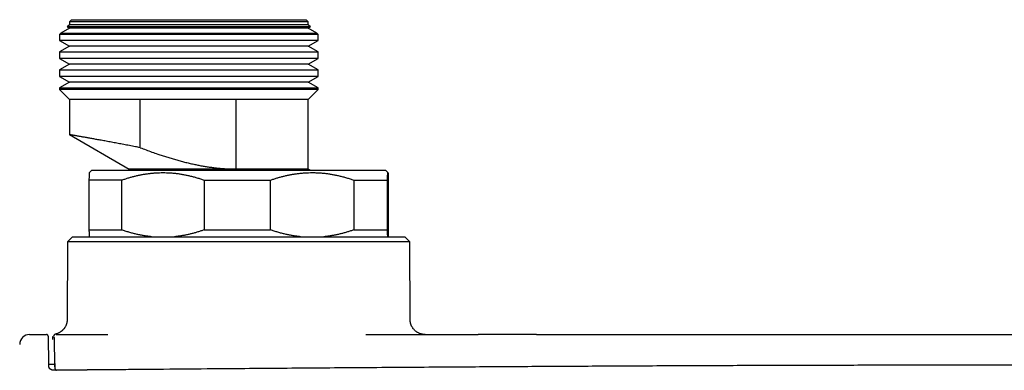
# Model space of a CAD drawing. Header units: millimetres. Extents: x 8 to 692, y 9 to 336.
# Tile 6 of 19: x 175 to 274, y 187 to 222. Entities that reach past the tile are written whole.
import ezdxf

# ---------------------------------------------------------------- set-up
doc = ezdxf.new("R2010")
doc.units = ezdxf.units.MM

msp = doc.modelspace()

# ---------------------------------------------------------------- linework, layer by layer
at = {"color": 7, "linetype": 'Continuous', "lineweight": 30}
for p, q in [((180.681, 221.795), (180.481, 221.595)), ((180.681, 221.795), (204.281, 221.795)), ((204.481, 221.595), (204.281, 221.795)), ((180.481, 220.932), (179.624, 220.437)), ((180.481, 221.295), (180.252, 221.065)), ((180.252, 221.065), (180.481, 220.932)), ((192.379, 221.065), (180.252, 221.065)), ((180.481, 221.595), (180.481, 221.295)), ((204.481, 221.595), (180.481, 221.595)), ((204.481, 221.295), (180.481, 221.295)), ((204.481, 220.932), (180.481, 220.932)), ((204.711, 221.065), (192.379, 221.065)), ((204.481, 221.295), (204.481, 221.595)), ((204.711, 221.065), (204.481, 221.295)), ((204.481, 220.932), (204.711, 221.065)), ((205.339, 220.437), (204.481, 220.932)), ((179.624, 220.437), (179.481, 220.295)), ((179.481, 220.295), (179.481, 219.71)), ((205.481, 220.295), (179.481, 220.295)), ((179.481, 219.71), (180.481, 219.132)), ((192.373, 219.71), (179.481, 219.71)), ((179.624, 220.437), (205.339, 220.437)), ((205.481, 219.71), (192.373, 219.71)), ((204.481, 219.132), (205.481, 219.71)), ((205.481, 220.295), (205.339, 220.437)), ((205.481, 219.71), (205.481, 220.295)), ((180.481, 219.132), (179.481, 218.555)), ((204.481, 219.132), (180.481, 219.132)), ((205.481, 218.555), (204.481, 219.132)), ((179.481, 218.555), (179.481, 217.91)), ((179.481, 218.555), (205.481, 218.555)), ((179.481, 217.91), (180.481, 217.332)), ((192.373, 217.91), (179.481, 217.91)), ((205.481, 217.91), (192.373, 217.91)), ((204.481, 217.332), (205.481, 217.91)), ((205.481, 217.91), (205.481, 218.555)), ((180.481, 217.332), (179.481, 216.755)), ((179.481, 216.755), (179.481, 216.11)), ((179.481, 216.755), (205.481, 216.755)), ((204.481, 217.332), (180.481, 217.332)), ((205.481, 216.755), (204.481, 217.332)), ((205.481, 216.11), (205.481, 216.755)), ((179.481, 216.11), (180.481, 215.532)), ((192.373, 216.11), (179.481, 216.11)), ((205.481, 216.11), (192.373, 216.11)), ((204.481, 215.532), (205.481, 216.11)), ((180.481, 215.532), (179.481, 214.955)), ((179.481, 214.955), (179.481, 214.795)), ((179.481, 214.955), (205.481, 214.955)), ((179.481, 214.795), (180.481, 213.795)), ((205.481, 214.795), (179.481, 214.795)), ((204.481, 215.532), (180.481, 215.532)), ((205.481, 214.955), (204.481, 215.532)), ((204.481, 213.795), (205.481, 214.795)), ((205.481, 214.795), (205.481, 214.955)), ((180.481, 213.795), (180.481, 210.259)), ((187.594, 213.795), (180.481, 213.795)), ((197.185, 213.795), (187.594, 213.795)), ((187.594, 208.948), (187.594, 213.795)), ((204.481, 213.795), (197.185, 213.795)), ((197.185, 213.795), (197.185, 206.796)), ((204.481, 206.795), (204.481, 213.795)), ((180.481, 210.259), (186.481, 206.795)), ((186.481, 206.795), (186.481, 206.695)), ((197.19, 206.795), (186.481, 206.795)), ((197.19, 206.795), (197.185, 206.796)), ((204.481, 206.795), (197.19, 206.795)), ((204.655, 206.695), (204.481, 206.795)), ((182.731, 206.695), (182.481, 206.444)), ((182.731, 206.695), (212.231, 206.695)), ((212.482, 206.444), (212.231, 206.695)), ((185.734, 205.695), (182.442, 205.695)), ((182.442, 205.695), (182.442, 200.695)), ((185.734, 200.695), (185.734, 205.695)), ((194.012, 205.695), (200.694, 205.695)), ((194.012, 205.695), (194.012, 200.695)), ((200.694, 200.695), (200.694, 205.695)), ((209.052, 205.695), (212.441, 205.695)), ((209.052, 205.695), (209.052, 200.695)), ((212.441, 200.695), (212.441, 205.695)), ((212.521, 205.695), (212.521, 200.695)), ((180.795, 200.005), (180.289, 199.505)), ((180.795, 200.005), (214.168, 200.005)), ((182.442, 200.695), (185.734, 200.695)), ((194.012, 200.695), (200.694, 200.695)), ((209.052, 200.695), (212.441, 200.695)), ((214.673, 199.505), (214.168, 200.005)), ((180.289, 199.505), (180.249, 191.687)), ((214.673, 199.505), (180.289, 199.505)), ((214.714, 191.687), (214.673, 199.505)), ((176.481, 190.195), (178.157, 190.195)), ((179.158, 190.194), (179.154, 190.196)), ((179.158, 190.194), (179.171, 190.195)), ((179.171, 190.195), (179.228, 190.195)), ((179.228, 190.195), (184.324, 190.195)), ((227.404, 190.195), (221.545, 190.195)), ((179.002, 187.178), (178.412, 187.178)), ((178.979, 187.831), (179.014, 186.826)), ((179.016, 186.82), (179.015, 186.826))]:
    msp.add_line(p, q, dxfattribs=at)
msp.add_arc((176.481, 189.195), 1, 90, 180, dxfattribs=at)
for points, knots in [([(187.594, 208.948), (187.511, 208.964), (187.346, 208.997), (187.082, 209.048), (186.802, 209.102), (186.507, 209.159), (186.216, 209.215), (185.93, 209.269), (185.647, 209.323), (185.371, 209.375), (185.102, 209.425), (184.835, 209.475), (184.569, 209.524), (184.304, 209.573), (184.046, 209.621), (183.8, 209.665), (183.568, 209.708), (183.348, 209.747), (183.135, 209.786), (182.928, 209.823), (182.729, 209.859), (182.537, 209.893), (182.354, 209.926), (182.177, 209.957), (182.004, 209.988), (181.836, 210.018), (181.678, 210.046), (181.532, 210.072), (181.398, 210.095), (181.276, 210.117), (181.162, 210.137), (181.056, 210.155), (180.958, 210.173), (180.87, 210.188), (180.791, 210.202), (180.72, 210.215), (180.657, 210.226), (180.602, 210.236), (180.557, 210.244), (180.523, 210.25), (180.5, 210.255), (180.485, 210.257), (180.483, 210.258), (180.482, 210.259)], [0, 0, 0, 0, 0.019965, 0.0399402, 0.0646035, 0.0892668, 0.1140075, 0.1387481, 0.1636364, 0.1885447, 0.213042, 0.2375585, 0.2635296, 0.2895007, 0.3155643, 0.3416279, 0.365849, 0.3900701, 0.414367, 0.4386639, 0.4631052, 0.4875661, 0.5116245, 0.5357016, 0.561201, 0.5867004, 0.6122898, 0.6378792, 0.6617334, 0.6855877, 0.709516, 0.7334444, 0.7575138, 0.7816023, 0.8052973, 0.8290105, 0.8541107, 0.8792109, 0.9043982, 0.9295855, 0.9532146, 0.9768437, 1, 1, 1, 1]), ([(187.594, 208.948), (187.789, 208.874), (188.178, 208.726), (188.764, 208.513), (189.305, 208.324), (189.799, 208.159), (190.245, 208.016), (190.692, 207.878), (191.143, 207.746), (191.596, 207.62), (192.054, 207.501), (192.513, 207.389), (192.957, 207.289), (193.387, 207.201), (193.803, 207.122), (194.22, 207.052), (194.638, 206.989), (195.058, 206.934), (195.481, 206.888), (195.906, 206.851), (196.332, 206.823), (196.759, 206.803), (197.043, 206.798), (197.185, 206.796)], [0, 0, 0, 0, 0.063168, 0.126339, 0.189506, 0.236932, 0.284357, 0.3317, 0.379043, 0.42684, 0.474643, 0.522444, 0.570239, 0.612998, 0.655767, 0.69854, 0.741306, 0.784062, 0.82724, 0.870434, 0.913632, 0.956823, 1, 1, 1, 1]), ([(197.609, 206.695), (197.559, 206.706), (197.42, 206.739), (197.28, 206.773), (197.19, 206.795)], [0, 0, 0, 0, 0.352588, 1, 1, 1, 1]), ([(182.481, 206.444), (182.481, 206.444), (182.48, 206.444), (182.477, 206.436), (182.474, 206.419), (182.471, 206.392), (182.468, 206.356), (182.465, 206.31), (182.462, 206.254), (182.458, 206.188), (182.455, 206.113), (182.452, 206.034), (182.449, 205.953), (182.447, 205.873), (182.444, 205.787), (182.443, 205.725), (182.442, 205.695)], [0, 0, 0, 0, 0.004316, 0.083623, 0.163306, 0.243038, 0.321717, 0.400441, 0.482722, 0.565003, 0.64747, 0.729938, 0.797402, 0.864888, 0.932434, 1, 1, 1, 1]), ([(185.734, 205.695), (185.84, 205.731), (186.052, 205.805), (186.372, 205.906), (186.694, 205.999), (187.018, 206.085), (187.344, 206.162), (187.671, 206.23), (187.998, 206.289), (188.33, 206.34), (188.667, 206.381), (189.009, 206.413), (189.351, 206.434), (189.7, 206.445), (190.054, 206.445), (190.413, 206.433), (190.773, 206.41), (191.132, 206.376), (191.492, 206.329), (191.849, 206.272), (192.203, 206.205), (192.56, 206.126), (192.922, 206.035), (193.287, 205.932), (193.651, 205.819), (193.892, 205.736), (194.012, 205.695)], [0, 0, 0, 0, 0.039438, 0.078884, 0.118329, 0.157766, 0.19739, 0.237015, 0.276298, 0.315581, 0.356348, 0.397129, 0.43791, 0.478676, 0.521454, 0.564249, 0.607044, 0.649823, 0.692933, 0.736044, 0.778489, 0.820935, 0.865693, 0.910465, 0.955239, 1, 1, 1, 1]), ([(200.694, 205.695), (200.801, 205.731), (201.015, 205.805), (201.338, 205.906), (201.663, 205.999), (201.99, 206.085), (202.319, 206.162), (202.649, 206.23), (202.98, 206.289), (203.315, 206.34), (203.655, 206.381), (204, 206.413), (204.346, 206.434), (204.697, 206.445), (205.055, 206.445), (205.418, 206.433), (205.781, 206.41), (206.144, 206.376), (206.507, 206.329), (206.868, 206.272), (207.225, 206.205), (207.586, 206.126), (207.951, 206.035), (208.32, 205.932), (208.687, 205.819), (208.93, 205.736), (209.052, 205.695)], [0, 0, 0, 0, 0.039438, 0.078884, 0.118329, 0.157766, 0.19739, 0.237015, 0.276298, 0.315581, 0.356348, 0.397129, 0.43791, 0.478676, 0.521454, 0.564249, 0.607044, 0.649823, 0.692933, 0.736044, 0.778489, 0.820935, 0.865693, 0.910465, 0.955239, 1, 1, 1, 1]), ([(212.441, 205.695), (212.442, 205.725), (212.443, 205.787), (212.446, 205.872), (212.448, 205.953), (212.451, 206.033), (212.454, 206.109), (212.457, 206.182), (212.46, 206.247), (212.463, 206.302), (212.466, 206.35), (212.47, 206.387), (212.473, 206.416), (212.476, 206.435), (212.479, 206.445), (212.482, 206.445), (212.486, 206.435), (212.489, 206.415), (212.492, 206.389), (212.494, 206.358), (212.497, 206.32), (212.5, 206.276), (212.502, 206.225), (212.505, 206.168), (212.507, 206.104), (212.51, 206.034), (212.513, 205.958), (212.515, 205.876), (212.518, 205.789), (212.52, 205.726), (212.521, 205.695)], [0, 0, 0, 0, 0.032869, 0.065748, 0.098655, 0.131572, 0.170151, 0.208729, 0.247386, 0.286043, 0.324857, 0.363693, 0.402111, 0.440552, 0.480562, 0.520572, 0.56069, 0.600808, 0.63378, 0.666755, 0.699726, 0.732823, 0.765923, 0.79902, 0.832465, 0.865913, 0.899359, 0.932905, 0.966454, 1, 1, 1, 1]), ([(182.442, 200.695), (182.443, 200.664), (182.444, 200.602), (182.447, 200.517), (182.449, 200.436), (182.452, 200.357), (182.455, 200.28), (182.458, 200.207), (182.461, 200.143), (182.464, 200.087), (182.467, 200.04), (182.47, 200.016), (182.471, 200.005)], [0, 0, 0, 0, 0.090768, 0.18156, 0.272432, 0.363332, 0.469867, 0.5764, 0.68315, 0.789899, 0.897082, 1, 1, 1, 1]), ([(188.726, 200.005), (188.689, 200.008), (188.532, 200.023), (188.255, 200.06), (187.897, 200.117), (187.543, 200.185), (187.186, 200.263), (186.825, 200.354), (186.459, 200.457), (186.095, 200.57), (185.855, 200.653), (185.734, 200.695)], [0, 0, 0, 0, 0.036187, 0.154842, 0.273498, 0.390322, 0.507148, 0.63034, 0.753568, 0.876801, 1, 1, 1, 1]), ([(194.012, 200.695), (193.906, 200.658), (193.694, 200.584), (193.374, 200.484), (193.052, 200.39), (192.728, 200.305), (192.402, 200.227), (192.075, 200.159), (191.748, 200.1), (191.416, 200.05), (191.176, 200.018), (191.044, 200.006), (191.026, 200.005)], [0, 0, 0, 0, 0.108723, 0.21747, 0.326213, 0.434932, 0.54417, 0.653407, 0.761705, 0.870001, 0.982389, 1, 1, 1, 1]), ([(203.714, 200.005), (203.677, 200.008), (203.518, 200.023), (203.239, 200.06), (202.878, 200.117), (202.52, 200.185), (202.16, 200.263), (201.795, 200.354), (201.425, 200.457), (201.058, 200.57), (200.815, 200.653), (200.694, 200.695)], [0, 0, 0, 0, 0.036187, 0.154842, 0.273498, 0.390322, 0.507148, 0.63034, 0.753568, 0.876801, 1, 1, 1, 1]), ([(209.052, 200.695), (208.945, 200.658), (208.731, 200.584), (208.407, 200.484), (208.083, 200.39), (207.756, 200.305), (207.426, 200.227), (207.096, 200.159), (206.766, 200.1), (206.431, 200.05), (206.188, 200.018), (206.055, 200.006), (206.037, 200.005)], [0, 0, 0, 0, 0.1087232, 0.2174696, 0.3262129, 0.434932, 0.54417, 0.6534074, 0.7617045, 0.8700011, 0.9823889, 1, 1, 1, 1]), ([(212.47, 200.005), (212.469, 200.014), (212.467, 200.036), (212.464, 200.08), (212.461, 200.135), (212.457, 200.201), (212.454, 200.276), (212.451, 200.355), (212.448, 200.436), (212.446, 200.517), (212.443, 200.602), (212.442, 200.664), (212.441, 200.695)], [0, 0, 0, 0, 0.088712, 0.194479, 0.305026, 0.415573, 0.526369, 0.637166, 0.727805, 0.818474, 0.909224, 1, 1, 1, 1]), ([(212.521, 200.695), (212.52, 200.664), (212.518, 200.602), (212.516, 200.516), (212.513, 200.435), (212.51, 200.36), (212.508, 200.29), (212.505, 200.226), (212.502, 200.168), (212.5, 200.116), (212.497, 200.071), (212.494, 200.033), (212.493, 200.014), (212.492, 200.005)], [0, 0, 0, 0, 0.0910991, 0.1822042, 0.2733024, 0.3646557, 0.4560165, 0.547369, 0.6396078, 0.7318555, 0.8240935, 0.9166826, 1, 1, 1, 1]), ([(180.249, 191.687), (180.247, 191.647), (180.245, 191.568), (180.23, 191.453), (180.208, 191.343), (180.179, 191.239), (180.144, 191.143), (180.106, 191.053), (180.064, 190.972), (180.021, 190.9), (179.978, 190.835), (179.936, 190.778), (179.895, 190.727), (179.854, 190.68), (179.811, 190.635), (179.766, 190.592), (179.719, 190.55), (179.659, 190.501), (179.585, 190.448), (179.496, 190.393), (179.404, 190.344), (179.312, 190.303), (179.223, 190.271), (179.148, 190.248), (179.103, 190.237), (179.086, 190.233)], [0, 0, 0, 0, 0.059429, 0.117332, 0.173335, 0.227097, 0.278313, 0.32672, 0.372096, 0.41426, 0.453069, 0.488415, 0.52022, 0.550598, 0.581391, 0.612572, 0.644115, 0.675989, 0.727594, 0.77983, 0.83246, 0.883201, 0.93111, 0.973275, 1, 1, 1, 1]), ([(216.214, 190.195), (216.199, 190.195), (216.171, 190.195), (216.133, 190.197), (216.103, 190.199), (216.078, 190.201), (216.055, 190.203), (216.017, 190.207), (215.967, 190.215), (215.895, 190.228), (215.814, 190.248), (215.726, 190.275), (215.635, 190.309), (215.541, 190.352), (215.445, 190.405), (215.353, 190.465), (215.265, 190.531), (215.183, 190.603), (215.106, 190.681), (215.035, 190.765), (214.97, 190.853), (214.912, 190.946), (214.867, 191.031), (214.833, 191.106), (214.808, 191.17), (214.786, 191.234), (214.77, 191.286), (214.76, 191.325), (214.753, 191.352), (214.747, 191.38), (214.74, 191.413), (214.733, 191.453), (214.726, 191.501), (214.72, 191.556), (214.715, 191.619), (214.714, 191.664), (214.714, 191.687)], [0, 0, 0, 0, 0.019885, 0.03608, 0.048518, 0.058215, 0.068261, 0.078878, 0.106055, 0.133393, 0.172884, 0.211733, 0.250578, 0.297199, 0.343833, 0.390466, 0.437099, 0.483741, 0.530384, 0.577019, 0.623654, 0.670292, 0.716918, 0.746059, 0.775199, 0.804337, 0.832627, 0.844636, 0.856235, 0.867596, 0.881558, 0.899074, 0.91964, 0.943419, 0.970264, 1, 1, 1, 1]), ([(178.413, 186.983), (178.413, 187.03), (178.412, 187.123), (178.41, 187.254), (178.409, 187.377), (178.408, 187.49), (178.406, 187.596), (178.405, 187.691), (178.404, 187.777), (178.403, 187.855), (178.402, 187.926), (178.401, 187.991), (178.4, 188.052), (178.4, 188.11), (178.399, 188.164), (178.398, 188.217), (178.398, 188.27), (178.397, 188.321), (178.396, 188.373), (178.395, 188.424), (178.394, 188.51), (178.392, 188.627), (178.39, 188.772), (178.388, 188.91), (178.386, 189.041), (178.383, 189.164), (178.381, 189.27), (178.38, 189.36), (178.378, 189.437), (178.377, 189.509), (178.375, 189.577), (178.373, 189.64), (178.372, 189.698), (178.37, 189.752), (178.369, 189.799), (178.367, 189.84), (178.366, 189.875), (178.365, 189.909), (178.363, 189.939), (178.362, 189.966), (178.36, 189.996), (178.356, 190.02), (178.353, 190.034), (178.352, 190.04), (178.351, 190.044), (178.349, 190.051), (178.347, 190.059), (178.343, 190.068), (178.338, 190.079), (178.332, 190.092), (178.322, 190.106), (178.31, 190.122), (178.297, 190.136), (178.282, 190.149), (178.266, 190.16), (178.247, 190.171), (178.227, 190.18), (178.206, 190.186), (178.183, 190.19), (178.167, 190.191), (178.159, 190.191)], [0, 0, 0, 0, 0.025394, 0.049519, 0.072383, 0.093994, 0.114357, 0.133478, 0.150372, 0.166168, 0.180869, 0.194477, 0.206993, 0.219675, 0.231288, 0.242875, 0.254533, 0.266261, 0.278061, 0.289931, 0.301873, 0.338495, 0.375556, 0.412624, 0.449694, 0.486769, 0.523841, 0.551645, 0.57945, 0.607258, 0.635062, 0.662864, 0.690667, 0.718472, 0.746898, 0.770658, 0.795333, 0.820926, 0.847444, 0.874674, 0.907987, 0.940298, 0.945591, 0.950859, 0.956021, 0.959473, 0.96254, 0.965286, 0.967803, 0.970212, 0.972694, 0.97551, 0.978704, 0.981065, 0.983897, 0.98727, 0.990127, 0.993229, 0.996536, 1, 1, 1, 1]), ([(178.81, 190.012), (178.81, 190.01), (178.806, 190.002), (178.803, 189.99), (178.8, 189.98), (178.798, 189.971), (178.797, 189.963), (178.795, 189.954), (178.794, 189.943), (178.793, 189.933), (178.792, 189.923), (178.791, 189.915), (178.791, 189.905), (178.79, 189.895), (178.789, 189.883), (178.789, 189.867), (178.788, 189.848), (178.787, 189.828), (178.787, 189.807), (178.786, 189.786), (178.786, 189.764), (178.785, 189.742), (178.785, 189.718), (178.784, 189.702), (178.784, 189.694)], [0, 0, 0, 0, 0.003328, 0.017646, 0.030402, 0.044539, 0.060354, 0.077918, 0.110274, 0.147513, 0.189728, 0.236648, 0.283735, 0.329543, 0.374076, 0.452416, 0.526496, 0.596332, 0.670555, 0.739488, 0.806457, 0.872804, 0.938531, 1, 1, 1, 1]), ([(179.085, 190.233), (179.075, 190.23), (179.057, 190.225), (179.032, 190.215), (179.011, 190.204), (178.994, 190.193), (178.982, 190.185), (178.974, 190.178), (178.969, 190.174), (178.965, 190.17), (178.961, 190.167), (178.957, 190.163), (178.953, 190.16), (178.947, 190.154), (178.939, 190.145), (178.929, 190.132), (178.92, 190.119), (178.911, 190.106), (178.905, 190.095), (178.901, 190.087), (178.898, 190.081), (178.896, 190.076), (178.894, 190.072), (178.892, 190.069), (178.891, 190.066), (178.89, 190.064), (178.889, 190.061), (178.888, 190.058), (178.887, 190.055), (178.886, 190.052), (178.885, 190.05), (178.884, 190.047), (178.883, 190.045), (178.883, 190.043), (178.882, 190.041), (178.882, 190.042), (178.882, 190.042)], [0, 0, 0, 0, 0.031463, 0.059061, 0.08272, 0.102386, 0.118023, 0.128417, 0.135718, 0.14213, 0.149003, 0.156337, 0.164137, 0.172402, 0.197544, 0.226238, 0.264361, 0.302617, 0.340299, 0.365225, 0.389914, 0.414375, 0.438615, 0.462923, 0.490302, 0.521572, 0.556733, 0.599328, 0.646511, 0.698283, 0.75464, 0.815581, 0.881102, 0.927809, 0.976326, 1, 1, 1, 1]), ([(210.276, 190.195), (212.38, 190.195), (216.136, 190.195), (219.892, 190.195), (221.545, 190.195)], [0, 0, 0, 0, 0.560001, 1, 1, 1, 1]), ([(227.404, 190.195), (229.508, 190.195), (233.715, 190.195), (240.025, 190.195), (246.336, 190.195), (252.196, 190.195), (257.605, 190.195), (262.564, 190.195), (267.523, 190.195), (270.828, 190.195), (272.481, 190.195)], [0, 0, 0, 0, 0.1399996, 0.2799989, 0.4199981, 0.5599974, 0.6699971, 0.7799974, 0.8899982, 1, 1, 1, 1]), ([(272.481, 190.195), (274.585, 190.195), (278.792, 190.195), (285.103, 190.195), (291.414, 190.195), (297.825, 190.195), (304.336, 190.195), (310.947, 190.195), (315.355, 190.195), (317.558, 190.195)], [0, 0, 0, 0, 0.140002, 0.280003, 0.420003, 0.560002, 0.706668, 0.853334, 1, 1, 1, 1]), ([(179.014, 186.933), (179.013, 187.01), (179.012, 187.163), (179.009, 187.384), (179.006, 187.598), (179.004, 187.804), (179.001, 188.002), (178.999, 188.193), (178.996, 188.374), (178.994, 188.546), (178.991, 188.708), (178.989, 188.861), (178.986, 189.004), (178.984, 189.138), (178.981, 189.261), (178.979, 189.374), (178.977, 189.477), (178.974, 189.57), (178.972, 189.652), (178.97, 189.724), (178.968, 189.785), (178.966, 189.835), (178.964, 189.875), (178.962, 189.902), (178.96, 189.92), (178.959, 189.922), (178.958, 189.923)], [0, 0, 0, 0, 0.041748, 0.083431, 0.125112, 0.166851, 0.208709, 0.250746, 0.29254, 0.334168, 0.37569, 0.417166, 0.458656, 0.500219, 0.541751, 0.583198, 0.624618, 0.666071, 0.707618, 0.749316, 0.791245, 0.833034, 0.874743, 0.916433, 0.958165, 1, 1, 1, 1]), ([(366.05, 186.601), (365.969, 186.602), (365.81, 186.603), (365.576, 186.605), (365.352, 186.607), (365.138, 186.609), (364.933, 186.61), (364.738, 186.612), (364.553, 186.614), (364.375, 186.615), (364.204, 186.617), (364.042, 186.618), (363.89, 186.619), (363.748, 186.621), (363.618, 186.622), (363.455, 186.623), (363.256, 186.625), (363.016, 186.627), (362.774, 186.629), (362.529, 186.631), (362.179, 186.634), (361.724, 186.638), (361.164, 186.643), (360.604, 186.648), (358.897, 186.662), (354.995, 186.695), (349.153, 186.743), (342.518, 186.796), (335.733, 186.847), (328.543, 186.898), (320.948, 186.948), (313.624, 186.991), (306.572, 187.027), (299.79, 187.056), (293.009, 187.08), (286.227, 187.098), (279.446, 187.109), (272.767, 187.113), (266.191, 187.11), (259.717, 187.1), (253.244, 187.084), (246.771, 187.063), (240.298, 187.036), (233.824, 187.004), (227.351, 186.968), (220.504, 186.925), (213.283, 186.876), (205.688, 186.821), (197.284, 186.755), (190.675, 186.701), (185.863, 186.66), (184.304, 186.647), (183.393, 186.639), (183.133, 186.637), (182.882, 186.635), (182.685, 186.633), (182.542, 186.632), (182.45, 186.631), (182.358, 186.63), (182.264, 186.63), (182.164, 186.629), (182.054, 186.628), (181.935, 186.627), (181.806, 186.626), (181.667, 186.625), (181.519, 186.623), (181.361, 186.622), (181.193, 186.62), (181.016, 186.619), (180.829, 186.617), (180.632, 186.616), (180.423, 186.614), (180.199, 186.612), (179.963, 186.61), (179.715, 186.608), (179.457, 186.606), (179.188, 186.603), (179.006, 186.602), (178.912, 186.601)], [0, 0, 0, 0, 0.001301, 0.00255, 0.003748, 0.004893, 0.005987, 0.007028, 0.008017, 0.008955, 0.009881, 0.010751, 0.011563, 0.012318, 0.013016, 0.013657, 0.014929, 0.016209, 0.017502, 0.018809, 0.02013, 0.023116, 0.02611, 0.029103, 0.032097, 0.053479, 0.091661, 0.125752, 0.159844, 0.200429, 0.241014, 0.2816, 0.317837, 0.354074, 0.390312, 0.426549, 0.462786, 0.499023, 0.533613, 0.568203, 0.602793, 0.637383, 0.671973, 0.706563, 0.741153, 0.775743, 0.816329, 0.856914, 0.897499, 0.951071, 0.962857, 0.974643, 0.976072, 0.977459, 0.978803, 0.980105, 0.980605, 0.981098, 0.981585, 0.982074, 0.982608, 0.983195, 0.983832, 0.984522, 0.985263, 0.986055, 0.9869, 0.987795, 0.988742, 0.989741, 0.990792, 0.991894, 0.993103, 0.99437, 0.995692, 0.997072, 0.998508, 1, 1, 1, 1]), ([(178.977, 187.885), (178.977, 187.884), (178.977, 187.879), (178.977, 187.867), (178.978, 187.852), (178.978, 187.84), (178.979, 187.835)], [0, 0, 0, 0, 0.088555, 0.416576, 0.771133, 1, 1, 1, 1]), ([(178.912, 186.601), (178.894, 186.601), (178.858, 186.602), (178.806, 186.609), (178.761, 186.619), (178.721, 186.631), (178.687, 186.643), (178.653, 186.658), (178.622, 186.674), (178.592, 186.692), (178.565, 186.711), (178.539, 186.732), (178.514, 186.756), (178.492, 186.78), (178.474, 186.803), (178.462, 186.821), (178.454, 186.835), (178.45, 186.842), (178.447, 186.848), (178.444, 186.854), (178.439, 186.863), (178.433, 186.877), (178.426, 186.896), (178.42, 186.921), (178.414, 186.95), (178.414, 186.972), (178.413, 186.983)], [0, 0, 0, 0, 0.068189, 0.1308321, 0.1880444, 0.2398919, 0.2864244, 0.3276941, 0.381277, 0.4268722, 0.468305, 0.5186144, 0.5725142, 0.6204569, 0.6657721, 0.7117013, 0.7311368, 0.7466425, 0.7548096, 0.7652934, 0.7814463, 0.8083374, 0.8434791, 0.8869906, 0.939069, 1, 1, 1, 1]), ([(179.015, 186.821), (179.016, 186.809), (179.018, 186.788), (179.026, 186.758), (179.037, 186.733), (179.049, 186.709), (179.063, 186.687), (179.08, 186.667), (179.095, 186.651), (179.108, 186.64), (179.12, 186.63), (179.134, 186.621), (179.148, 186.611), (179.16, 186.606), (179.165, 186.603)], [0, 0, 0, 0, 0.119987, 0.229307, 0.328233, 0.41748, 0.523872, 0.617375, 0.69847, 0.754928, 0.809378, 0.86323, 0.93223, 1, 1, 1, 1])]:
    msp.add_open_spline(points, degree=3, knots=knots, dxfattribs=at)

doc.saveas('drawing.dxf')
